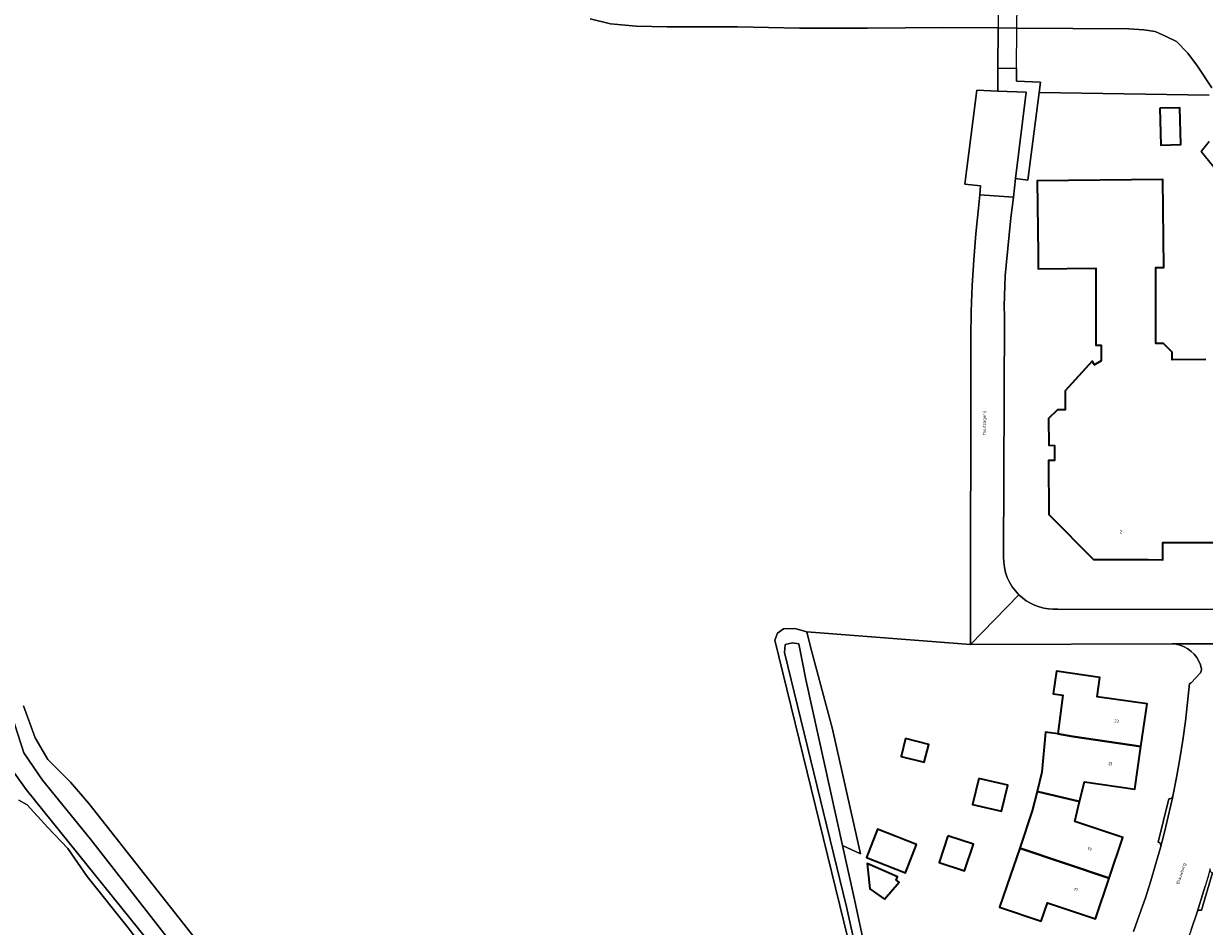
# Model space of a CAD drawing. Header units: metres. Extents: x 229229 to 231729, y 593167 to 595667.
# Tile 148 of 256: x 230707 to 230877, y 593817 to 593946. Entities that reach past the tile are written whole.
import ezdxf
from ezdxf.enums import TextEntityAlignment as Align

# ---------------------------------------------------------------- set-up
doc = ezdxf.new("R2010")
doc.units = ezdxf.units.M
for name, color, linetype, lineweight in [('B-WE-GR-GRAS-GV', 60, 'Continuous', 13), ('B-WE-GR-GROENVOORZIENING-GV', 80, 'Continuous', 18), ('B-WE-KW-KUNSTWERK_DEK-GV', 170, 'Continuous', 18), ('B-WE-OG-BEBOUWING-GV', 7, 'Continuous', 35), ('B-WE-OG-BEBOUWING-T18', 10, 'Continuous', 18), ('B-WE-OG-TERREIN_ERF-GV', 7, 'Continuous', 18), ('B-WE-OG-TOPOGRAFIE-T18', 10, 'Continuous', 18), ('B-WE-OG-WATER-GV', 130, 'Continuous', 18), ('B-WE-OG-WATER_SLOOT-GV', 120, 'Continuous', 18), ('B-WE-VH-VERHARDING_GESLOTEN-GV', 252, 'Continuous', 18), ('B-WE-VH-VERHARDING_HALFVERHARDING-GV', 252, 'Continuous', 18), ('B-WE-VH-VERHARDING_OPEN-GV', 252, 'Continuous', 18)]:
    doc.layers.add(name, color=color, linetype=linetype, lineweight=lineweight)
doc.styles.add('NLCS-ISO-M250-T18', font='NLCS-ISO.ttf', dxfattribs={"height": 0.45})

msp = doc.modelspace()

# ---------------------------------------------------------------- linework, layer by layer
at = {"layer": 'B-WE-GR-GRAS-GV'}
for points in [[(230826.064, 593812.559), (230814.985, 593857.704), (230815.377, 593858.741), (230816.245, 593859.357), (230817.842, 593859.413), (230819.578, 593858.909), (230843.102, 593857.098), (230843.137, 593901.196), (230843.213, 593904.924), (230843.363, 593908.649), (230843.587, 593912.371), (230843.886, 593916.087), (230844.258, 593919.797), (230844.452, 593921.696), (230844.53, 593922.989), (230842.318, 593923.209), (230844.007, 593936.741), (230847.033, 593936.59), (230847.024, 593939.873), (230847.084, 593945.669), (230839.151, 593945.756), (230828.3, 593945.628), (230818.525, 593945.659), (230809.635, 593945.839), (230799.533, 593945.838), (230795.078, 593945.938), (230791.392, 593946.276), (230788.439, 593946.988)], [(230707.01, 593848.27), (230708.705, 593843.671), (230710.52, 593840.591), (230713.776, 593837.314), (230716.396, 593834.241), (230734.901, 593810.795)], [(230706.542, 593813.614), (230708.085, 593812.011), (230709.677, 593810.455), (230717.137, 593803.38), (230718.278, 593801.902), (230726.679, 593810.234), (230722.068, 593816.407), (230716.161, 593823.778), (230713.364, 593827.813), (230710.476, 593830.851), (230707.511, 593834.054), (230706.323, 593834.724)]]:
    msp.add_lwpolyline(points, dxfattribs=at)
at = {"layer": 'B-WE-GR-GROENVOORZIENING-GV'}
for points in [[(230877.786, 593937.048), (230875.733, 593940.182), (230874.349, 593942.023), (230872.736, 593943.703), (230871.251, 593944.453), (230869.658, 593945.143), (230868.041, 593945.4), (230865.854, 593945.53), (230849.787, 593945.643), (230847.084, 593945.669), (230847.024, 593939.873), (230849.727, 593939.845), (230849.734, 593938.014), (230853.146, 593937.901), (230852.975, 593936.408), (230877.421, 593936.016)], [(230877.394, 593929.358), (230876.262, 593927.93), (230879.596, 593923.795)]]:
    msp.add_lwpolyline(points, dxfattribs=at)
at = {"layer": 'B-WE-KW-KUNSTWERK_DEK-GV'}
msp.add_lwpolyline([(230849.787, 593945.643), (230849.859, 593952.667), (230849.915, 593958.081), (230847.211, 593958.06), (230847.154, 593952.563), (230847.084, 593945.669), (230847.024, 593939.873), (230849.727, 593939.845)], close=True, dxfattribs=at)
at = {"layer": 'B-WE-OG-BEBOUWING-GV'}
for points in [[(230870.337, 593934.14), (230870.461, 593928.845), (230873.334, 593928.913), (230873.21, 593934.208)], [(230855.668, 593844.251), (230857.83, 593843.87), (230867.61, 593842.44), (230868.51, 593848.56), (230861.32, 593849.57), (230861.71, 593852.34), (230855.47, 593853.26), (230854.99, 593849.99), (230856.367, 593849.806)], [(230833.765, 593843.57), (230833.131, 593841.016), (230836.467, 593840.188), (230837.101, 593842.742)], [(230855.668, 593844.251), (230853.908, 593844.516), (230853.35, 593838.74), (230852.67, 593835.98), (230858.79, 593834.54), (230859.48, 593837.38), (230866.72, 593836.33), (230867.61, 593842.44), (230857.83, 593843.87)], [(230844.295, 593837.867), (230843.409, 593834.117), (230847.574, 593833.133), (230848.46, 593836.883)], [(230852.67, 593835.98), (230851.99, 593833.21), (230850.176, 593827.861), (230863.05, 593823.51), (230865.02, 593829.36), (230858.1, 593831.69), (230858.79, 593834.54)], [(230835.345, 593828.381), (230829.738, 593830.556), (230828.161, 593826.489), (230833.768, 593824.314)], [(230839.873, 593829.629), (230838.61, 593825.792), (230842.265, 593824.589), (230843.528, 593828.426)], [(230848.34, 593822.45), (230847.28, 593819.35), (230853.26, 593817.33), (230854.16, 593820), (230861.08, 593817.67), (230863.05, 593823.51), (230850.176, 593827.861)], [(230830.772, 593820.529), (230832.862, 593822.946), (230832.447, 593823.219), (230832.629, 593823.735), (230828.266, 593825.652), (230828.64, 593822.021)]]:
    msp.add_lwpolyline(points, close=True, dxfattribs=at)
msp.add_lwpolyline([(230876.93, 593898.04), (230872.11, 593898.01), (230872.11, 593899.11), (230870.85, 593900.36), (230869.76, 593900.36), (230869.73, 593911.24), (230870.916, 593911.254), (230870.769, 593923.897), (230852.699, 593923.687), (230852.82, 593913.241), (230852.846, 593911.044), (230861.13, 593911.14), (230861.13, 593900.11), (230861.88, 593900.11), (230861.88, 593897.87), (230860.91, 593897.27), (230860.6, 593897.78), (230856.72, 593893.56), (230856.72, 593890.81), (230855.6, 593890.81), (230854.33, 593889.54), (230854.35, 593885.71), (230855.19, 593885.7), (230855.18, 593883.54), (230854.34, 593883.54), (230854.37, 593875.78), (230860.81, 593869.32), (230868.62, 593869.29), (230870.75, 593869.282), (230870.75, 593871.73), (230878.56, 593871.73)], dxfattribs=at)
at = {"layer": 'B-WE-OG-TERREIN_ERF-GV'}
for points in [[(230877.421, 593936.016), (230852.975, 593936.408), (230851.34, 593923.81), (230849.596, 593924.021), (230849.273, 593921.354), (230848.885, 593918.401), (230848.227, 593911.527), (230848.114, 593910.075), (230848.033, 593908.621), (230847.985, 593907.165), (230847.969, 593905.709), (230847.985, 593904.253), (230847.861, 593869.67), (230847.881, 593868.918), (230847.978, 593868.172), (230848.151, 593867.439), (230848.399, 593866.729), (230848.718, 593866.048), (230849.106, 593865.403), (230849.558, 593864.801), (230850.069, 593864.249), (230850.579, 593863.797), (230851.128, 593863.394), (230851.713, 593863.044), (230852.328, 593862.749), (230852.967, 593862.514), (230853.626, 593862.339), (230854.298, 593862.226), (230854.978, 593862.176), (230855.659, 593862.189), (230887.469, 593862.114)], [(230879.596, 593923.795), (230876.262, 593927.93), (230877.394, 593929.358)], [(230878.56, 593871.73), (230870.75, 593871.73), (230870.75, 593869.282), (230868.62, 593869.29), (230860.81, 593869.32), (230854.37, 593875.78), (230854.34, 593883.54), (230855.18, 593883.54), (230855.19, 593885.7), (230854.35, 593885.71), (230854.33, 593889.54), (230855.6, 593890.81), (230856.72, 593890.81), (230856.72, 593893.56), (230860.6, 593897.78), (230860.91, 593897.27), (230861.88, 593897.87), (230861.88, 593900.11), (230861.13, 593900.11), (230861.13, 593911.14), (230852.846, 593911.044), (230852.82, 593913.241), (230852.699, 593923.687), (230870.769, 593923.897), (230870.916, 593911.254), (230869.73, 593911.24), (230869.76, 593900.36), (230870.85, 593900.36), (230872.11, 593899.11), (230872.11, 593898.01), (230876.93, 593898.04)], [(230866.519, 593815.879), (230867.401, 593818.29), (230868.236, 593820.718), (230869.024, 593823.162), (230869.764, 593825.621), (230870.457, 593828.093), (230870.468, 593828.133), (230870.473, 593828.282), (230870.433, 593828.426), (230870.353, 593828.552), (230870.239, 593828.648), (230870.102, 593828.707), (230871.606, 593834.93), (230871.748, 593834.92), (230871.886, 593834.951), (230872.01, 593835.02), (230872.109, 593835.122), (230872.175, 593835.248), (230872.19, 593835.318), (230872.723, 593837.989), (230873.202, 593840.671), (230873.625, 593843.362), (230873.993, 593846.061), (230874.305, 593848.767), (230874.561, 593851.479), (230874.633, 593851.497), (230874.703, 593851.523), (230874.77, 593851.556), (230874.832, 593851.597), (230874.89, 593851.644), (230876.068, 593852.926), (230876.149, 593853.041), (230876.215, 593853.166), (230876.265, 593853.297), (230876.299, 593853.434), (230876.316, 593853.574), (230876.158, 593854.153), (230875.925, 593854.705), (230875.621, 593855.223), (230875.251, 593855.695), (230874.823, 593856.115), (230874.343, 593856.475), (230873.82, 593856.769), (230873.263, 593856.991), (230872.681, 593857.138), (230872.085, 593857.207), (230843.102, 593857.098), (230819.578, 593858.909), (230820.111, 593856.751), (230823.278, 593844.911), (230827.288, 593827.046), (230824.716, 593828.207), (230826.336, 593820.899), (230828.823, 593809.296)], [(230877.902, 593824.288), (230876.29, 593818.928), (230876.14, 593818.952), (230875.989, 593818.93), (230875.853, 593818.863), (230875.742, 593818.759), (230875.668, 593818.626), (230874.826, 593816.109), (230873.939, 593813.607), (230873.009, 593811.121), (230872.034, 593808.651), (230871.016, 593806.2), (230869.2, 593805.845), (230893.019, 593795.232)]]:
    msp.add_lwpolyline(points, dxfattribs=at)
for points in [[(230870.461, 593928.845), (230870.337, 593934.14), (230873.21, 593934.208), (230873.334, 593928.913)], [(230853.908, 593844.516), (230855.668, 593844.251), (230856.367, 593849.806), (230854.99, 593849.99), (230855.47, 593853.26), (230861.71, 593852.34), (230861.32, 593849.57), (230868.51, 593848.56), (230867.61, 593842.44), (230866.72, 593836.33), (230859.48, 593837.38), (230858.79, 593834.54), (230858.1, 593831.69), (230865.02, 593829.36), (230863.05, 593823.51), (230861.08, 593817.67), (230854.16, 593820), (230853.26, 593817.33), (230847.28, 593819.35), (230848.34, 593822.45), (230850.176, 593827.861), (230851.99, 593833.21), (230852.67, 593835.98), (230853.35, 593838.74)], [(230833.765, 593843.57), (230837.101, 593842.742), (230836.467, 593840.188), (230833.131, 593841.016)], [(230843.409, 593834.117), (230844.295, 593837.867), (230848.46, 593836.883), (230847.574, 593833.133)], [(230835.345, 593828.381), (230833.768, 593824.314), (230828.161, 593826.489), (230829.738, 593830.556)], [(230838.61, 593825.792), (230839.873, 593829.629), (230843.528, 593828.426), (230842.265, 593824.589)], [(230830.772, 593820.529), (230828.64, 593822.021), (230828.266, 593825.652), (230832.629, 593823.735), (230832.447, 593823.219), (230832.862, 593822.946)]]:
    msp.add_lwpolyline(points, close=True, dxfattribs=at)
at = {"layer": 'B-WE-OG-WATER-GV'}
for points in [[(230788.439, 593946.988), (230791.392, 593946.276), (230795.078, 593945.938), (230799.533, 593945.838), (230809.635, 593945.839), (230818.525, 593945.659), (230828.3, 593945.628), (230839.151, 593945.756), (230847.084, 593945.669), (230849.787, 593945.643), (230865.854, 593945.53), (230868.041, 593945.4), (230869.658, 593945.143), (230871.251, 593944.453), (230872.736, 593943.703), (230874.349, 593942.023), (230875.733, 593940.182), (230877.786, 593937.048)], [(230828.823, 593809.296), (230826.336, 593820.899), (230824.716, 593828.207), (230819.424, 593852.083), (230818.444, 593857.183), (230817.519, 593857.351), (230816.483, 593857.099), (230816.399, 593855.95), (230825.274, 593819.399), (230827.066, 593811.412)], [(230737.058, 593803.003), (230716.616, 593829.12), (230709.754, 593837.604), (230707.057, 593841.528), (230703.675, 593852.12)], [(230705.217, 593839.282), (230707.373, 593836.291), (230727.297, 593811.563)]]:
    msp.add_lwpolyline(points, dxfattribs=at)
at = {"layer": 'B-WE-OG-WATER_SLOOT-GV'}
for points in [[(230827.066, 593811.412), (230825.274, 593819.399), (230816.399, 593855.95), (230816.483, 593857.099), (230817.519, 593857.351), (230818.444, 593857.183), (230819.424, 593852.083), (230824.716, 593828.207), (230827.288, 593827.046), (230823.278, 593844.911), (230820.111, 593856.751), (230819.578, 593858.909), (230817.842, 593859.413), (230816.245, 593859.357), (230815.377, 593858.741), (230814.985, 593857.704), (230826.064, 593812.559)], [(230703.675, 593852.12), (230707.057, 593841.528), (230709.754, 593837.604), (230716.616, 593829.12), (230737.058, 593803.003)], [(230734.901, 593810.795), (230716.396, 593834.241), (230713.776, 593837.314), (230710.52, 593840.591), (230708.705, 593843.671), (230707.01, 593848.27)], [(230706.323, 593834.724), (230707.511, 593834.054), (230710.476, 593830.851), (230713.364, 593827.813), (230716.161, 593823.778), (230722.068, 593816.407), (230726.679, 593810.234), (230737.729, 593795.441), (230739.437, 593793.22), (230740.075, 593794.751), (230739.627, 593795.283), (230727.297, 593811.563), (230707.373, 593836.291), (230705.217, 593839.282)]]:
    msp.add_lwpolyline(points, dxfattribs=at)
at = {"layer": 'B-WE-VH-VERHARDING_GESLOTEN-GV'}
msp.add_lwpolyline([(230847.985, 593904.253), (230847.969, 593905.709), (230847.985, 593907.165), (230848.033, 593908.621), (230848.114, 593910.075), (230848.227, 593911.527), (230848.885, 593918.401), (230849.273, 593921.354), (230844.452, 593921.696), (230844.258, 593919.797), (230843.886, 593916.087), (230843.587, 593912.371), (230843.363, 593908.649), (230843.213, 593904.924), (230843.137, 593901.196), (230843.102, 593857.098), (230850.069, 593864.249), (230849.558, 593864.801), (230849.106, 593865.403), (230848.718, 593866.048), (230848.399, 593866.729), (230848.151, 593867.439), (230847.978, 593868.172), (230847.881, 593868.918), (230847.861, 593869.67)], close=True, dxfattribs=at)
msp.add_lwpolyline([(230887.469, 593862.114), (230855.659, 593862.189), (230854.978, 593862.176), (230854.298, 593862.226), (230853.626, 593862.339), (230852.967, 593862.514), (230852.328, 593862.749), (230851.713, 593863.044), (230851.128, 593863.394), (230850.579, 593863.797), (230850.069, 593864.249), (230843.102, 593857.098), (230872.085, 593857.207), (230884.498, 593857.179)], dxfattribs=at)
at = {"layer": 'B-WE-VH-VERHARDING_HALFVERHARDING-GV'}
msp.add_lwpolyline([(230849.787, 593945.643), (230849.859, 593952.667), (230849.915, 593958.081), (230847.211, 593958.06), (230847.154, 593952.563), (230847.084, 593945.669), (230847.024, 593939.873), (230849.727, 593939.845)], close=True, dxfattribs=at)
at = {"layer": 'B-WE-VH-VERHARDING_OPEN-GV'}
for points in [[(230847.024, 593939.873), (230847.033, 593936.59), (230851.102, 593936.435), (230849.596, 593924.021), (230851.34, 593923.81), (230852.975, 593936.408), (230853.146, 593937.901), (230849.734, 593938.014), (230849.727, 593939.845)], [(230847.033, 593936.59), (230844.007, 593936.741), (230842.318, 593923.209), (230844.53, 593922.989), (230844.452, 593921.696), (230849.273, 593921.354), (230849.596, 593924.021), (230851.102, 593936.435)], [(230872.175, 593835.248), (230872.109, 593835.122), (230872.01, 593835.02), (230871.886, 593834.951), (230871.748, 593834.92), (230871.606, 593834.93), (230870.102, 593828.707), (230870.239, 593828.648), (230870.353, 593828.552), (230870.433, 593828.426), (230870.473, 593828.282), (230870.468, 593828.133), (230870.841, 593829.548), (230871.198, 593830.968), (230871.54, 593832.391), (230871.865, 593833.818)], [(230877.902, 593824.288), (230877.763, 593824.351), (230877.65, 593824.453), (230877.573, 593824.584), (230877.539, 593824.732), (230877.551, 593824.884), (230877.196, 593823.626), (230876.83, 593822.371), (230876.454, 593821.119), (230876.066, 593819.871), (230875.668, 593818.626), (230875.742, 593818.759), (230875.853, 593818.863), (230875.989, 593818.93), (230876.14, 593818.952), (230876.29, 593818.928)]]:
    msp.add_lwpolyline(points, close=True, dxfattribs=at)
for points in [[(230884.498, 593857.179), (230872.085, 593857.207), (230872.681, 593857.138), (230873.263, 593856.991), (230873.82, 593856.769), (230874.343, 593856.475), (230874.823, 593856.115), (230875.251, 593855.695), (230875.621, 593855.223), (230875.925, 593854.705), (230876.158, 593854.153), (230876.316, 593853.574), (230876.299, 593853.434), (230876.265, 593853.297), (230876.215, 593853.166), (230876.149, 593853.041), (230876.068, 593852.926), (230874.89, 593851.644), (230874.832, 593851.597), (230874.77, 593851.556), (230874.703, 593851.523), (230874.633, 593851.497), (230874.561, 593851.479), (230874.305, 593848.767), (230873.993, 593846.061), (230873.625, 593843.362), (230873.202, 593840.671), (230872.723, 593837.989), (230872.19, 593835.318), (230872.175, 593835.248), (230871.865, 593833.818), (230871.54, 593832.391), (230871.198, 593830.968), (230870.841, 593829.548), (230870.468, 593828.133), (230870.457, 593828.093), (230869.764, 593825.621), (230869.024, 593823.162), (230868.236, 593820.718), (230867.401, 593818.29), (230866.519, 593815.879)], [(230874.826, 593816.109), (230875.668, 593818.626), (230876.066, 593819.871), (230876.454, 593821.119), (230876.83, 593822.371)]]:
    msp.add_lwpolyline(points, dxfattribs=at)

# ---------------------------------------------------------------- texts
at = {"layer": 'B-WE-OG-BEBOUWING-T18', "style": 'NLCS-ISO-M250-T18'}
for s, rotation, p in [('2', 0.6, (230864.73, 593873.305)), ('23', 351.7, (230864.103, 593846.082)), ('21', 351.8, (230863.207, 593839.962)), ('19', 341.4, (230860.244, 593827.712)), ('17', 341.4, (230858.275, 593821.869))]:
    msp.add_text(s, height=0.45, rotation=rotation, dxfattribs=at).set_placement(p, align=Align.MIDDLE)
at = {"layer": 'B-WE-OG-TOPOGRAFIE-T18', "style": 'NLCS-ISO-M250-T18'}
for s, rotation, p in [('Houtzagerij', 89.5, (230845.147, 593888.878)), ('Blauwborg', 71.8, (230873.428, 593824.168))]:
    msp.add_text(s, height=0.45, rotation=rotation, dxfattribs=at).set_placement(p, align=Align.MIDDLE)

doc.saveas('drawing.dxf')
